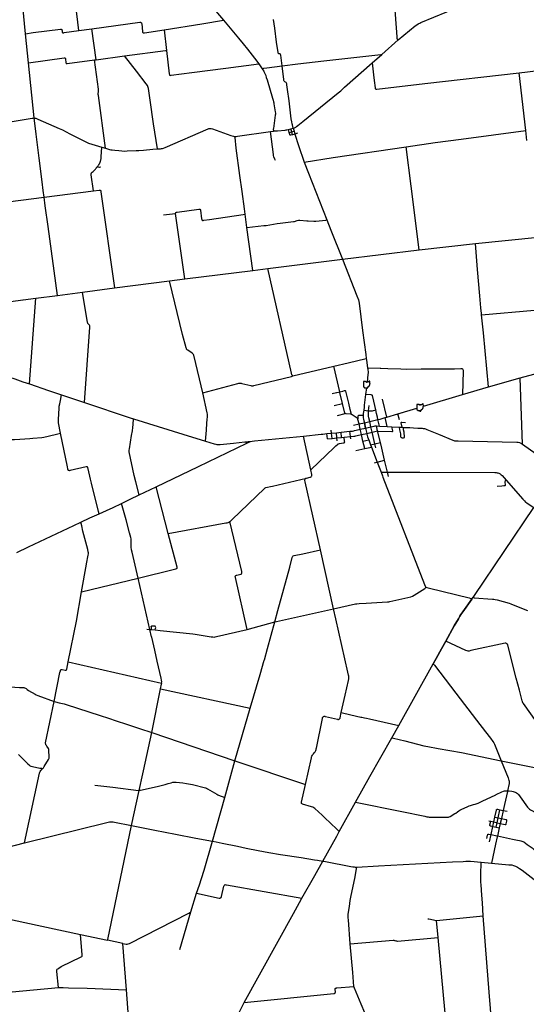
# Model space of a CAD drawing. Header units: feet. Extents: x 1677015 to 1902061, y 161166 to 378285.
# Tile 7 of 66: x 1723069 to 1757711, y 238414 to 305814. Entities that reach past the tile are written whole.
import ezdxf

# ---------------------------------------------------------------- set-up
doc = ezdxf.new("R2010")
doc.units = ezdxf.units.FT
doc.header["$MEASUREMENT"] = 0
for name, color, linetype in [('326765_Road_Centerlines_O', 7, 'Continuous'), ('CL_X_IMPROVEMENT', 203, 'Continuous'), ('CL_X_OTHER ROADS', 203, 'Continuous'), ('CL_X_STATE ROUTES', 203, 'Continuous'), ('SH_Text', 7, 'Continuous')]:
    doc.layers.add(name, color=color, linetype=linetype)

msp = doc.modelspace()

# ---------------------------------------------------------------- linework, layer by layer
at = {"layer": '326765_Road_Centerlines_O'}
for p, q in [((1723467, 304857), (1723272, 306737)), ((1727119, 305066), (1726891, 306971)), ((1723467, 304857), (1723984, 304928)), ((1723673, 302869), (1723467, 304857)), ((1727119, 305066), (1728007, 305190)), ((1728293, 303075), (1728007, 305190)), ((1732951, 305127), (1733111, 303709)), ((1747835, 303443), (1748951, 304428)), ((1728293, 303075), (1730239, 303329)), ((1747162, 302852), (1747835, 303443)), ((1724061, 299089), (1723673, 302869)), ((1728185, 303060), (1728293, 303075)), ((1739418, 302787), (1739656, 302458)), ((1757671, 298230), (1757223, 302186)), ((1740210, 298153), (1740419, 298187)), ((1740417, 296581), (1740210, 298153)), ((1741445, 298303), (1741611, 298349)), ((1741445, 298303), (1741611, 298349)), ((1741498, 298097), (1741445, 298303)), ((1741498, 298097), (1741668, 298145)), ((1741611, 298349), (1741777, 298395)), ((1741611, 298349), (1741777, 298395)), ((1741668, 298145), (1741611, 298349)), ((1741668, 298145), (1741834, 298193)), ((1741717, 297940), (1741668, 298145)), ((1741893, 297988), (1741717, 297940)), ((1741777, 298395), (1741834, 298193)), ((1741834, 298193), (1741893, 297988)), ((1742067, 298038), (1741893, 297988)), ((1757751, 297534), (1757671, 298230)), ((1728689, 297091), (1728945, 297015)), ((1724739, 293668), (1728120, 294097)), ((1720995, 293180), (1724739, 293668)), ((1732898, 292448), (1733725, 292552)), ((1734355, 288068), (1733725, 292552)), ((1738610, 291587), (1738487, 292498)), ((1739015, 288655), (1738610, 291587)), ((1750389, 290054), (1754228, 290502)), ((1754228, 290502), (1758514, 290930)), ((1745132, 289422), (1750389, 290054)), ((1740029, 288787), (1745132, 289422)), ((1734355, 288068), (1739015, 288655)), ((1739015, 288655), (1740029, 288787)), ((1729543, 287448), (1733320, 287935)), ((1733320, 287935), (1734355, 288068)), ((1725658, 286937), (1727364, 287162)), ((1727364, 287162), (1729543, 287448)), ((1723313, 286635), (1724169, 286747)), ((1723743, 280880), (1724169, 286747)), ((1724169, 286747), (1725658, 286937)), ((1725925, 280144), (1727504, 279609)), ((1743803, 277451), (1744071, 277479)), ((1744071, 277479), (1744395, 277510)), ((1747480, 275518), (1747519, 275528)), ((1731241, 273280), (1732392, 273839)), ((1754172, 266404), (1758234, 272419)), ((1727869, 271705), (1728496, 271993)), ((1728496, 271993), (1728997, 272219)), ((1722867, 269341), (1723672, 269721)), ((1753996, 266151), (1754085, 266275)), ((1748988, 257505), (1751351, 261732)), ((1732097, 257016), (1732708, 260003)), ((1732708, 260003), (1738837, 258694)), ((1737789, 255090), (1738837, 258694)), ((1748509, 256651), (1748988, 257505)), ((1731526, 254395), (1732097, 257016)), ((1732097, 257016), (1737789, 255090)), ((1737087, 252573), (1737789, 255090)), ((1737789, 255090), (1742607, 253461)), ((1731234, 253059), (1731481, 254190)), ((1731481, 254190), (1731526, 254395)), ((1730710, 250656), (1731234, 253059)), ((1756415, 252980), (1756220, 252101)), ((1756426, 253032), (1756415, 252980)), ((1736249, 249579), (1737087, 252573)), ((1744922, 250249), (1746038, 252242)), ((1756220, 252101), (1756174, 251894)), ((1755784, 251183), (1755911, 251736)), ((1755911, 251736), (1756128, 251687)), ((1756128, 251687), (1756005, 251132)), ((1756174, 251894), (1756128, 251687)), ((1756128, 251687), (1756395, 251628)), ((1755148, 250973), (1755281, 250942)), ((1755281, 250942), (1755491, 250894)), ((1755423, 250591), (1755491, 250894)), ((1755491, 250894), (1755568, 251231)), ((1755491, 250894), (1755710, 250847)), ((1755568, 251231), (1755784, 251183)), ((1755641, 250542), (1755710, 250847)), ((1755710, 250847), (1755784, 251183)), ((1755710, 250847), (1755932, 250798)), ((1755784, 251183), (1756005, 251132)), ((1755932, 250798), (1755863, 250495)), ((1756005, 251132), (1755932, 250798)), ((1729085, 242855), (1730710, 250656)), ((1744745, 249926), (1744922, 250249)), ((1755300, 250031), (1755423, 250591)), ((1755423, 250591), (1755641, 250542)), ((1755641, 250542), (1755863, 250495)), ((1755863, 250495), (1755736, 249931)), ((1720910, 248841), (1723399, 249460)), ((1743808, 248217), (1744745, 249926)), ((1755196, 249545), (1755300, 250031)), ((1755725, 249881), (1755614, 249379)), ((1755736, 249931), (1755725, 249881)), ((1756565, 249746), (1755736, 249931)), ((1756772, 249699), (1756565, 249746)), ((1755614, 249379), (1755326, 248075)), ((1743249, 247229), (1743808, 248217)), ((1743442, 248277), (1743808, 248217)), ((1754632, 248138), (1755326, 248075)), ((1742371, 245676), (1743249, 247229)), ((1734782, 244749), (1735169, 246021)), ((1734008, 242156), (1734782, 244749)), ((1751565, 244160), (1754773, 244461)), ((1751674, 242994), (1751565, 244160)), ((1727230, 243196), (1729074, 242803)), ((1729074, 242803), (1729085, 242855)), ((1730115, 242578), (1729074, 242803)), ((1752164, 237816), (1751674, 242994)), ((1730371, 239413), (1730115, 242578)), ((1720894, 239125), (1725713, 239557))]:
    msp.add_line(p, q, dxfattribs=at)
for points in [[(1735973, 307023), (1736014, 306961), (1736077, 306883), (1737016, 305771)], [(1748951, 304428), (1748928, 304446), (1748911, 304461), (1748899, 304477), (1748895, 304490), (1748892, 304502), (1748887, 304537), (1748881, 304613), (1748881, 304632), (1748756, 306161), (1748704, 307038)], [(1748951, 304428), (1750123, 305393), (1750227, 305473), (1750312, 305527), (1750364, 305558), (1750420, 305586), (1750494, 305619), (1754047, 307076)], [(1728007, 305190), (1731290, 305649), (1731329, 305646), (1731363, 305631), (1731389, 305606), (1731401, 305574), (1731412, 305522), (1731462, 305006), (1731471, 304971), (1731489, 304938), (1731519, 304919), (1731556, 304909), (1731597, 304912), (1732951, 305127)], [(1732951, 305127), (1735533, 305533), (1737016, 305771)], [(1737016, 305771), (1737578, 305095), (1738040, 304549), (1738358, 304167), (1738645, 303802), (1739123, 303176), (1739418, 302787)], [(1741009, 302657), (1740918, 303386), (1740914, 303421), (1740905, 303440), (1740894, 303451), (1740879, 303462), (1740869, 303467), (1740858, 303471), (1740842, 303473), (1740821, 303475), (1740807, 303475), (1740793, 303478), (1740782, 303483), (1740768, 303490), (1740756, 303502), (1740748, 303515), (1740742, 303533), (1740737, 303548), (1740732, 303568), (1740638, 304283), (1740506, 305234), (1740430, 305820)], [(1723984, 304928), (1723992, 304929), (1725855, 305173), (1725876, 305175), (1725897, 305174), (1725910, 305170), (1725921, 305164), (1725936, 305153), (1725948, 305137), (1725957, 305108), (1725961, 305083), (1725964, 304995), (1725971, 304967), (1725983, 304947), (1726003, 304932), (1726024, 304923), (1726049, 304921), (1726076, 304923), (1726101, 304927), (1727119, 305066)], [(1730239, 303329), (1733028, 303698), (1733111, 303709)], [(1732483, 296963), (1732228, 298684), (1731985, 300302), (1731868, 301104), (1731855, 301181), (1731832, 301250), (1731803, 301308), (1731724, 301416), (1731063, 302286), (1730239, 303329)], [(1733111, 303709), (1733292, 302098), (1733301, 302054), (1733319, 302024), (1733346, 302010), (1733379, 302004), (1733416, 302006), (1734834, 302198), (1737165, 302502), (1739418, 302787)], [(1741009, 302657), (1742084, 302784), (1743874, 303000), (1747756, 303434), (1747835, 303443)], [(1723673, 302869), (1726120, 303196), (1726152, 303196), (1726180, 303184), (1726195, 303166), (1726202, 303139), (1726229, 302871), (1726237, 302845), (1726252, 302825), (1726273, 302815), (1726293, 302813), (1726316, 302816), (1728185, 303060)], [(1728945, 297015), (1728450, 300624), (1728442, 300691), (1728438, 300740), (1728441, 300801), (1728449, 300855), (1728455, 300913), (1728459, 300975), (1728452, 301048), (1728185, 303060)], [(1739656, 302458), (1739770, 302494), (1739965, 302526), (1741009, 302657)], [(1741777, 298395), (1741716, 298607), (1741696, 298682), (1741673, 298817), (1741643, 299033), (1741590, 299444), (1741486, 300251), (1741387, 301030), (1741346, 301358), (1741336, 301427), (1741311, 301477), (1741280, 301506), (1741204, 301556), (1741171, 301582), (1741151, 301614), (1741138, 301659), (1741134, 301715), (1741009, 302657)], [(1742423, 298836), (1744849, 300809), (1745019, 300952), (1745287, 301190), (1747162, 302852)], [(1747162, 302852), (1747259, 302051), (1747310, 301660), (1747367, 301155), (1747373, 301113), (1747381, 301091), (1747402, 301071), (1747438, 301063), (1747484, 301063), (1750771, 301452), (1757223, 302186)], [(1739656, 302458), (1739706, 302374), (1739755, 302286), (1739794, 302213), (1739848, 302093), (1739890, 301985), (1739928, 301867), (1739980, 301697), (1740352, 300444), (1740394, 300298), (1740422, 300189), (1740436, 300127), (1740450, 300061), (1740547, 299498), (1740555, 299426), (1740556, 299355), (1740547, 299282), (1740414, 298361), (1740410, 298314), (1740410, 298273), (1740413, 298250), (1740419, 298187)], [(1757223, 302186), (1758536, 302329), (1759551, 302434)], [(1720089, 298458), (1720265, 298487), (1722543, 298849), (1723914, 299075), (1723976, 299084), (1724032, 299088), (1724061, 299089)], [(1724739, 293668), (1724682, 294127), (1724602, 294720), (1724398, 296338), (1724202, 297969), (1724061, 299089)], [(1724061, 299089), (1724113, 299081), (1724168, 299066), (1724301, 299006), (1725775, 298373), (1725997, 298264), (1726504, 298005), (1727443, 297512), (1727777, 297362), (1728689, 297091)], [(1741777, 298395), (1741853, 298418), (1741897, 298435), (1741945, 298459), (1741997, 298492), (1742098, 298571), (1742423, 298836)], [(1732483, 296963), (1732694, 296979), (1732765, 296987), (1732834, 297000), (1732894, 297016), (1733005, 297058), (1735946, 298346), (1735997, 298363), (1736049, 298372), (1736111, 298375), (1736166, 298368), (1736262, 298341), (1737507, 297890), (1737680, 297833), (1737734, 297822), (1737784, 297819)], [(1737784, 297819), (1737817, 297819), (1737866, 297823), (1737954, 297835), (1740210, 298153)], [(1740419, 298187), (1740499, 298197), (1740558, 298203), (1740697, 298212), (1741218, 298259), (1741334, 298278), (1741445, 298303)], [(1740419, 298187), (1740499, 298197), (1740558, 298203), (1740690, 298212)], [(1740690, 298212), (1740697, 298212), (1741218, 298259), (1741286, 298270)], [(1741286, 298270), (1741334, 298278), (1741445, 298303)], [(1741717, 297940), (1741619, 297913), (1741592, 297910), (1741575, 297912), (1741563, 297916), (1741552, 297925), (1741541, 297939), (1741534, 297955), (1741498, 298097)], [(1741893, 297988), (1742144, 297196), (1742518, 296062)], [(1749496, 297111), (1751489, 297397), (1753254, 297635), (1757671, 298230)], [(1738487, 292498), (1738439, 292865), (1738273, 294051), (1738119, 295158), (1737880, 297018), (1737793, 297743), (1737784, 297819)], [(1728383, 295757), (1728414, 295796), (1728433, 295820), (1728452, 295845), (1728469, 295869), (1728487, 295895), (1728503, 295919), (1728516, 295941), (1728530, 295966), (1728544, 295993), (1728557, 296022), (1728569, 296049), (1728582, 296083), (1728594, 296114), (1728605, 296150), (1728617, 296196), (1728627, 296247), (1728634, 296290), (1728641, 296351), (1728646, 296416), (1728689, 297091)], [(1728945, 297015), (1729213, 296935), (1729293, 296915), (1729397, 296895), (1729583, 296875), (1729841, 296850), (1730058, 296832), (1730216, 296824), (1730421, 296831), (1731025, 296855), (1731218, 296865), (1731531, 296892), (1732176, 296940), (1732483, 296963)], [(1740553, 296182), (1740514, 296273), (1740457, 296436), (1740425, 296521), (1740417, 296581)], [(1742518, 296062), (1744514, 296381), (1749496, 297111)], [(1750389, 290054), (1749840, 294426), (1749496, 297111)], [(1742518, 296062), (1742808, 295316), (1744074, 292108)], [(1728120, 294097), (1727966, 295197), (1727963, 295243), (1727966, 295277), (1727974, 295302), (1727984, 295322), (1728002, 295344), (1728026, 295369), (1728091, 295424), (1728099, 295431), (1728131, 295463), (1728158, 295490), (1728200, 295535), (1728244, 295588), (1728283, 295638), (1728311, 295675), (1728329, 295694), (1728345, 295711), (1728383, 295757)], [(1728383, 295757), (1728393, 295749), (1728403, 295743), (1728416, 295739), (1728430, 295737), (1728533, 295727), (1728548, 295726), (1728563, 295728), (1728575, 295732), (1728585, 295739), (1728595, 295752)], [(1728120, 294097), (1728505, 294146), (1728539, 294148), (1728566, 294144), (1728583, 294135), (1728600, 294119), (1728612, 294093), (1728619, 294060), (1728625, 294021), (1729543, 287448)], [(1725658, 286937), (1725009, 291647), (1724817, 293071), (1724739, 293668)], [(1733725, 292552), (1733728, 292575), (1733738, 292600), (1733756, 292622), (1733794, 292635), (1733842, 292643), (1735308, 292849), (1735350, 292852), (1735375, 292849), (1735390, 292843), (1735403, 292834), (1735411, 292825), (1735420, 292813), (1735427, 292798), (1735432, 292782), (1735435, 292769), (1735511, 292184), (1735514, 292167), (1735518, 292140), (1735523, 292122), (1735532, 292108), (1735545, 292093), (1735560, 292083), (1735575, 292079), (1735589, 292076), (1735620, 292078), (1735654, 292084), (1735671, 292087), (1736045, 292145), (1738360, 292485), (1738487, 292498)], [(1738610, 291587), (1739770, 291716), (1739914, 291734), (1740418, 291821), (1740678, 291863), (1740886, 291889), (1741793, 291990), (1741866, 292002), (1742052, 292068), (1742128, 292083), (1742229, 292084), (1742704, 292056), (1742803, 292047), (1743190, 292029), (1743309, 292033), (1744008, 292099), (1744074, 292108)], [(1744074, 292108), (1744346, 291414), (1745132, 289422)], [(1735587, 280281), (1734997, 282748), (1734985, 282800), (1734972, 282840), (1734950, 282889), (1734917, 282935), (1734865, 282981), (1734572, 283186), (1734525, 283224), (1734486, 283272), (1734465, 283309), (1734443, 283359), (1734207, 284258), (1733320, 287935)], [(1727504, 279609), (1727875, 284776), (1727867, 284853), (1727846, 284897), (1727810, 284934), (1727749, 284986), (1727731, 285015), (1727722, 285050), (1727712, 285092), (1727364, 287162)], [(1720472, 286261), (1723275, 286630), (1723313, 286635)], [(1722363, 281347), (1722734, 281220), (1723280, 281033), (1723743, 280880)], [(1723743, 280880), (1725041, 280442), (1725925, 280144)], [(1725869, 277508), (1725725, 278226), (1725711, 278296), (1725719, 278443), (1725764, 279212), (1725777, 279350), (1725808, 279512), (1725850, 279740), (1725925, 280144)], [(1735777, 276974), (1735838, 277711), (1735872, 278187), (1735892, 278439), (1735907, 278620), (1735912, 278733), (1735907, 278819), (1735892, 278911), (1735587, 280281)], [(1727504, 279609), (1730620, 278558), (1730856, 278482)], [(1731241, 273280), (1731007, 274168), (1730896, 274621), (1730561, 276244), (1730556, 276290), (1730558, 276346), (1730568, 276430), (1730724, 277342), (1730780, 277671), (1730815, 277897), (1730834, 278107), (1730856, 278482)], [(1730856, 278482), (1734232, 277450), (1735777, 276974)], [(1722100, 277083), (1722279, 277079), (1722705, 277088), (1723076, 277105), (1723766, 277156), (1723968, 277173), (1724579, 277224), (1724718, 277240), (1725014, 277309), (1725667, 277462), (1725869, 277508)], [(1728496, 271993), (1728454, 272138), (1727969, 274085), (1727905, 274356), (1727744, 275058), (1727735, 275106), (1727721, 275158), (1727705, 275188), (1727694, 275200), (1727679, 275207), (1727647, 275213), (1727608, 275208), (1726509, 274949), (1726463, 274941), (1726440, 274944), (1726410, 274956), (1726392, 274969), (1726378, 274996), (1726368, 275024), (1726361, 275063), (1726333, 275210), (1725869, 277508)], [(1738859, 276947), (1738962, 276962), (1739127, 276978), (1742469, 277314)], [(1742469, 277314), (1743679, 277438), (1743803, 277451)], [(1732392, 273839), (1735291, 275234), (1738598, 276832)], [(1735777, 276974), (1736368, 276791), (1736484, 276755), (1736556, 276740), (1736626, 276732), (1736786, 276745), (1737679, 276832), (1738460, 276910)], [(1738460, 276910), (1738689, 276933), (1738859, 276947)], [(1738460, 276910), (1738501, 276910), (1738526, 276902), (1738547, 276891), (1738566, 276878), (1738580, 276864), (1738593, 276843), (1738598, 276832)], [(1738598, 276832), (1738746, 276904), (1738806, 276930), (1738859, 276947)], [(1730040, 272702), (1730632, 272991), (1731241, 273280)], [(1728997, 272219), (1729463, 272430), (1730040, 272702)], [(1750859, 266972), (1750914, 266944), (1751100, 266898), (1753809, 266230), (1753910, 266196), (1753996, 266151)], [(1754085, 266275), (1754119, 266325), (1754172, 266404)], [(1754085, 266275), (1754109, 266263), (1754129, 266253), (1754154, 266244), (1755411, 266146), (1755498, 266136), (1755575, 266124), (1755713, 266091), (1756531, 265869), (1756665, 265824), (1756816, 265766), (1757794, 265374)], [(1753996, 266151), (1753369, 265280), (1753242, 265096), (1753169, 264980), (1753066, 264810), (1752790, 264325), (1752205, 263272)], [(1752205, 263272), (1752790, 264325), (1753066, 264810), (1753169, 264980), (1753242, 265096), (1753369, 265280), (1753996, 266151)], [(1751351, 261732), (1751554, 262094), (1751923, 262756), (1752205, 263272)], [(1752205, 263272), (1751923, 262756), (1751554, 262094), (1751351, 261732)], [(1753766, 262590), (1753760, 262590), (1753728, 262590), (1753668, 262600), (1753576, 262641), (1752205, 263272)], [(1757476, 259066), (1757459, 259097), (1757441, 259142), (1757423, 259192), (1757239, 259926), (1757024, 260747), (1756440, 263003), (1756422, 263059), (1756389, 263096), (1756354, 263122), (1756312, 263132), (1756256, 263128), (1753929, 262623), (1753814, 262597), (1753766, 262590)], [(1751351, 261732), (1751423, 261638), (1752900, 259714), (1754315, 257864)], [(1725424, 259136), (1725824, 261127), (1725847, 261246), (1725854, 261271)], [(1720516, 260276), (1723063, 260106), (1723347, 260094), (1723403, 260077), (1723462, 260046), (1723503, 260021), (1723588, 259955), (1723679, 259897), (1724115, 259642), (1724200, 259600), (1724302, 259556), (1725424, 259136)], [(1732708, 260003), (1732773, 260321), (1732777, 260373), (1732774, 260406)], [(1745058, 258381), (1745319, 259568), (1745550, 260587), (1745571, 260694), (1745579, 260769), (1745580, 260823)], [(1724642, 254559), (1724686, 254606), (1724712, 254642), (1724748, 254697), (1725042, 255173), (1725061, 255218), (1725075, 255270), (1725081, 255317), (1725062, 255838), (1725053, 255888), (1725035, 255933), (1724933, 256079), (1724893, 256136), (1724864, 256187), (1724847, 256230), (1724844, 256271), (1724844, 256307), (1725424, 259136)], [(1725424, 259136), (1725525, 259109), (1725758, 259055), (1726101, 258973), (1726167, 258955), (1726236, 258935), (1728565, 258184), (1729134, 257994), (1729655, 257823), (1730373, 257588), (1731271, 257290), (1732097, 257016)], [(1759628, 256018), (1758794, 257195), (1757513, 259007), (1757481, 259055), (1757476, 259066)], [(1742607, 253461), (1743013, 255275), (1743034, 255352), (1743056, 255411), (1743085, 255461), (1743116, 255507), (1743166, 255566), (1743233, 255652), (1743267, 255695), (1743291, 255734), (1743315, 255791), (1743336, 255854), (1743352, 255925), (1743356, 255954), (1743771, 257988), (1743784, 258040), (1743798, 258065), (1743819, 258091), (1743844, 258110), (1743868, 258122), (1743898, 258130), (1743931, 258129), (1743955, 258125), (1743982, 258118), (1744790, 257923), (1744826, 257917), (1744854, 257915), (1744876, 257918), (1744900, 257926), (1744923, 257941), (1744942, 257960), (1744959, 257980), (1744973, 258005), (1744979, 258022), (1745058, 258381)], [(1745058, 258381), (1745710, 258232), (1746406, 258075), (1746467, 258062), (1746656, 258030), (1746794, 258008), (1746995, 257966), (1748988, 257505)], [(1754315, 257864), (1754931, 257058), (1755254, 256636), (1755432, 256402), (1755488, 256321), (1755538, 256221), (1755995, 255074)], [(1746038, 252242), (1747023, 253998), (1748509, 256651)], [(1748509, 256651), (1748630, 256625), (1749411, 256440), (1750704, 256115), (1750983, 256051), (1751675, 255927), (1752484, 255788), (1753273, 255652), (1755995, 255074)], [(1722993, 255518), (1723635, 254875), (1723711, 254800), (1723748, 254763), (1723788, 254736), (1723834, 254718), (1723945, 254690), (1724441, 254581), (1724502, 254572), (1724553, 254571), (1724598, 254567), (1724624, 254564), (1724642, 254559)], [(1755995, 255074), (1756465, 253906), (1756527, 253743), (1756540, 253702), (1756548, 253646), (1756549, 253604), (1756537, 253520), (1756426, 253032)], [(1755995, 255074), (1758498, 254572), (1759154, 254452), (1759224, 254441), (1759287, 254436), (1759359, 254446), (1759617, 254512)], [(1723399, 249460), (1724420, 254242), (1724437, 254300), (1724466, 254361), (1724504, 254413), (1724556, 254467), (1724610, 254525), (1724642, 254559)], [(1731234, 253059), (1731267, 253069), (1731338, 253083), (1732472, 253329), (1732651, 253370), (1732736, 253390), (1733021, 253469), (1733221, 253524), (1733419, 253579), (1733551, 253614), (1733591, 253623), (1733640, 253630), (1733690, 253629), (1733758, 253621), (1734228, 253565), (1734477, 253533), (1734874, 253453), (1735778, 253226), (1735831, 253205), (1735910, 253161), (1736546, 252793), (1736620, 252754), (1736674, 252733), (1737087, 252573)], [(1742377, 252132), (1742370, 252136), (1742352, 252154), (1742341, 252171), (1742333, 252195), (1742330, 252226), (1742337, 252258), (1742607, 253461)], [(1728214, 253419), (1729433, 253270), (1731199, 253060), (1731234, 253059)], [(1746038, 252242), (1749211, 251601), (1750765, 251282), (1750902, 251255), (1750992, 251238), (1751069, 251225), (1751145, 251223), (1751421, 251227), (1751697, 251230), (1752269, 251228), (1752321, 251227), (1752386, 251230), (1752441, 251242), (1752507, 251274), (1752831, 251466), (1752885, 251499), (1753016, 251594), (1753104, 251660), (1753177, 251709), (1753265, 251755), (1753704, 251951), (1753800, 251992), (1753891, 252023), (1754102, 252084), (1754218, 252114), (1754361, 252156), (1754429, 252180), (1754520, 252220), (1754698, 252309), (1755627, 252759), (1755641, 252765)], [(1755641, 252765), (1756045, 252952), (1756158, 253000), (1756222, 253021), (1756288, 253033), (1756371, 253038), (1756426, 253032)], [(1756426, 253032), (1756531, 253022), (1756729, 252998), (1756816, 252981), (1756887, 252961), (1756958, 252934), (1757034, 252893), (1757102, 252841), (1757174, 252772), (1757233, 252703)], [(1744922, 250249), (1744781, 250377), (1744299, 250828), (1743953, 251145), (1743868, 251237), (1743744, 251372), (1743249, 251817), (1743179, 251869), (1743108, 251905), (1743027, 251933), (1742404, 252119), (1742377, 252132)], [(1757233, 252703), (1757239, 252695), (1757297, 252613), (1757798, 251918), (1757858, 251850), (1757929, 251773), (1757997, 251723), (1758085, 251671), (1758699, 251336), (1759452, 250965), (1759530, 250931)], [(1755568, 251231), (1755670, 251704), (1755678, 251727), (1755684, 251743), (1755694, 251755)], [(1755694, 251755), (1755711, 251764), (1755730, 251768), (1755753, 251769), (1755911, 251736)], [(1723399, 249460), (1729026, 250863), (1729123, 250886), (1729217, 250904), (1729299, 250910), (1729391, 250903), (1729462, 250895), (1729558, 250881), (1730710, 250656)], [(1755228, 250648), (1755222, 250662), (1755220, 250677), (1755219, 250694), (1755281, 250942)], [(1755932, 250798), (1756272, 250721), (1756296, 250720), (1756320, 250727)], [(1756005, 251132), (1756303, 251068), (1756337, 251056), (1756364, 251039)], [(1756320, 250727), (1756334, 250742), (1756343, 250768), (1756382, 250961), (1756388, 250996), (1756379, 251020), (1756364, 251039)], [(1730710, 250656), (1732312, 250341), (1733731, 250057), (1735117, 249795), (1736249, 249579)], [(1755018, 249768), (1755064, 249991), (1755075, 250033), (1755085, 250050), (1755096, 250059)], [(1755096, 250059), (1755117, 250066), (1755145, 250063), (1755300, 250031)], [(1755228, 250648), (1755239, 250637), (1755259, 250627), (1755423, 250591)], [(1735169, 246021), (1735366, 246597), (1735505, 247021), (1735684, 247599), (1736249, 249579)], [(1736249, 249579), (1736495, 249534), (1736909, 249454), (1737967, 249234), (1738561, 249107), (1739377, 248945), (1740096, 248807), (1740910, 248674), (1742305, 248455), (1743224, 248312), (1743442, 248277)], [(1755300, 250031), (1755691, 249945), (1755736, 249931)], [(1758518, 247829), (1758527, 248269), (1758533, 248454), (1758531, 248516), (1758521, 248565), (1758502, 248614), (1758450, 248699), (1758381, 248812), (1758331, 248892), (1758291, 248947), (1758240, 248997), (1758177, 249046), (1757782, 249336), (1757666, 249422), (1757603, 249467), (1757547, 249503), (1757502, 249525), (1757437, 249548), (1757350, 249572), (1757000, 249648), (1756772, 249699)], [(1743808, 248217), (1743861, 248214), (1743990, 248191), (1745713, 247852), (1745847, 247827), (1745929, 247816), (1745999, 247812), (1746126, 247811)], [(1746126, 247811), (1747608, 247890), (1752660, 248156), (1753402, 248201), (1753572, 248208), (1753749, 248212), (1753888, 248205), (1754632, 248138)], [(1754773, 244461), (1754707, 245360), (1754667, 245889), (1754617, 246581), (1754603, 246765), (1754598, 246946), (1754608, 247276), (1754632, 248138)], [(1755326, 248075), (1756528, 247969), (1756718, 247952), (1756832, 247927), (1756980, 247874), (1757109, 247808), (1757249, 247721), (1757420, 247597), (1758454, 246801)], [(1745678, 242547), (1745543, 244198), (1745532, 244331), (1745528, 244407), (1745525, 244473), (1745536, 244589), (1745614, 245117), (1745678, 245512), (1745743, 245856), (1745976, 247022), (1746106, 247679), (1746126, 247811)], [(1735169, 246021), (1736713, 245687), (1736762, 245683), (1736795, 245692), (1736829, 245709), (1736852, 245735), (1736875, 245788), (1737029, 246508), (1737044, 246547), (1737072, 246580), (1737093, 246595), (1737122, 246604), (1737165, 246601), (1737208, 246593), (1742371, 245676)], [(1738407, 238534), (1741786, 244628), (1742343, 245632), (1742371, 245676)], [(1730115, 242578), (1730350, 242533), (1730425, 242530), (1730490, 242543), (1730581, 242583), (1734642, 244662), (1734782, 244749)], [(1719662, 244606), (1720441, 244498), (1720579, 244482), (1720701, 244475), (1720814, 244473), (1720972, 244477), (1721045, 244477), (1721107, 244474), (1721194, 244461), (1721394, 244422), (1722568, 244188), (1724572, 243759), (1727230, 243196)], [(1750983, 244262), (1751016, 244269), (1751050, 244268), (1751565, 244160)], [(1755352, 237014), (1755169, 239238), (1754773, 244461)], [(1725713, 239557), (1725616, 240658), (1725610, 240733), (1725617, 240783), (1725637, 240818), (1725669, 240851), (1725735, 240894), (1725909, 240995), (1727277, 241658), (1727323, 241687), (1727341, 241713), (1727348, 241751), (1727346, 241812), (1727230, 243196)], [(1745678, 242547), (1748602, 242796), (1748660, 242798), (1748695, 242793), (1748727, 242783), (1748783, 242762), (1748808, 242754), (1748838, 242748), (1748876, 242744), (1748915, 242745), (1751674, 242994)], [(1745924, 239644), (1745839, 240580), (1745678, 242547)], [(1725713, 239557), (1726048, 239559), (1726405, 239551), (1727681, 239514), (1730371, 239413)], [(1730756, 234082), (1730702, 234970), (1730677, 235389), (1730371, 239413)], [(1738407, 238534), (1744553, 239152), (1744592, 239158), (1744615, 239168), (1744630, 239179), (1744643, 239195), (1744651, 239211), (1744654, 239232), (1744656, 239256), (1744634, 239444), (1744635, 239467), (1744639, 239485), (1744647, 239500), (1744660, 239512), (1744678, 239522), (1744700, 239529), (1744729, 239533), (1744760, 239536), (1745924, 239644)], [(1747073, 237436), (1746888, 237548), (1746814, 237606), (1746749, 237674), (1746699, 237743), (1746659, 237819), (1746417, 238413), (1745962, 239528), (1745924, 239644)], [(1737291, 236169), (1737559, 236812), (1737729, 237179), (1738407, 238534)]]:
    msp.add_lwpolyline(points, dxfattribs=at)
at = {"layer": 'CL_X_IMPROVEMENT'}
msp.add_lwpolyline([(1748890, 278822), (1749451, 278990)], dxfattribs=at)
at = {"layer": 'CL_X_OTHER ROADS'}
for p, q in [((1745525, 282332), (1746763, 282628)), ((1741736, 281424), (1744545, 282099)), ((1744545, 282099), (1745525, 282332)), ((1744955, 280339), (1744545, 282099)), ((1746853, 281978), (1747707, 281951)), ((1757454, 276763), (1757299, 281303)), ((1744967, 280289), (1744955, 280339)), ((1745143, 279542), (1744967, 280289)), ((1748167, 278604), (1747869, 279843)), ((1744565, 279405), (1745143, 279542)), ((1746590, 279093), (1746916, 279047)), ((1746916, 279047), (1746965, 279406)), ((1744797, 278729), (1745321, 278852)), ((1747671, 277994), (1747567, 278435)), ((1748207, 277967), (1748058, 278572)), ((1749034, 278418), (1748927, 278833)), ((1744395, 277510), (1744376, 277707)), ((1745905, 278054), (1746272, 278139)), ((1746272, 278139), (1746639, 278223)), ((1746361, 277774), (1746272, 278139)), ((1746439, 277412), (1746361, 277774)), ((1746720, 277856), (1747088, 277941)), ((1747088, 277941), (1747003, 278304)), ((1747169, 277577), (1747088, 277941)), ((1747542, 277662), (1747462, 278006)), ((1747462, 278006), (1747671, 277994)), ((1747671, 277994), (1748207, 277967)), ((1748207, 277967), (1748506, 277951)), ((1748506, 277951), (1749013, 277923)), ((1749013, 277923), (1749231, 277913)), ((1749231, 277913), (1749309, 277908)), ((1742988, 274996), (1742469, 277314)), ((1744106, 277113), (1744071, 277479)), ((1744106, 277113), (1744432, 277148)), ((1744432, 277148), (1744395, 277510)), ((1744432, 277148), (1744754, 277182)), ((1744754, 277182), (1744723, 277544)), ((1744754, 277182), (1745076, 277216)), ((1744770, 276986), (1744754, 277182)), ((1745076, 277216), (1745049, 277576)), ((1745076, 277216), (1745247, 277234)), ((1745247, 277234), (1745689, 277277)), ((1745689, 277277), (1745655, 277640)), ((1745706, 277120), (1745689, 277277)), ((1746439, 277412), (1746803, 277493)), ((1746542, 276969), (1746934, 277058)), ((1746803, 277493), (1747169, 277577)), ((1747169, 277577), (1747542, 277662)), ((1747351, 276789), (1747169, 277577)), ((1747731, 276877), (1747542, 277662)), ((1742988, 274996), (1744581, 276539)), ((1746050, 276314), (1746663, 276451)), ((1746663, 276451), (1746542, 276969)), ((1746663, 276451), (1747124, 276551)), ((1747062, 276717), (1747351, 276789)), ((1747351, 276789), (1747731, 276877)), ((1747416, 276501), (1747351, 276789)), ((1747324, 275480), (1747480, 275518)), ((1747519, 275528), (1748020, 275656)), ((1748214, 274844), (1748020, 275656)), ((1747783, 274840), (1748214, 274844)), ((1748214, 274844), (1748372, 274844)), ((1748280, 274542), (1748214, 274844)), ((1750277, 274835), (1750436, 274834)), ((1733230, 270649), (1732392, 273839)), ((1727242, 271418), (1727869, 271705)), ((1744538, 265492), (1743627, 269528)), ((1727302, 266641), (1727640, 268545)), ((1727302, 266641), (1731164, 267593)), ((1731977, 264075), (1731164, 267593)), ((1738624, 264071), (1740516, 264598)), ((1731751, 264097), (1731977, 264075)), ((1731977, 264075), (1732076, 264063)), ((1732076, 264063), (1732342, 264037)), ((1726378, 261848), (1732774, 260406))]:
    msp.add_line(p, q, dxfattribs=at)
for points in [[(1754658, 285600), (1754646, 285695), (1754607, 286100), (1754533, 286919), (1754379, 288720), (1754228, 290502)], [(1741736, 281424), (1741687, 281508), (1741657, 281612), (1740029, 288787)], [(1754658, 285600), (1758280, 285927), (1759908, 286117)], [(1755122, 280690), (1754774, 284369), (1754658, 285600)], [(1747707, 281951), (1747755, 281949), (1748242, 281934)], [(1748242, 281934), (1749126, 281905), (1749532, 281901), (1750519, 281913), (1752807, 281922), (1753229, 281931), (1753297, 281929), (1753345, 281911), (1753382, 281877), (1753393, 281832), (1753391, 281760), (1753350, 280159)], [(1735587, 280281), (1737981, 280906), (1738049, 280922), (1738106, 280929), (1738158, 280928), (1738202, 280922), (1738248, 280912), (1738868, 280764), (1738925, 280754), (1738978, 280752), (1739029, 280756), (1739090, 280770), (1741656, 281393), (1741736, 281424)], [(1744955, 280339), (1745173, 280394), (1745272, 280420), (1745305, 280429), (1745332, 280431)], [(1745750, 278790), (1745669, 279128), (1745572, 279556), (1745377, 280375), (1745357, 280416), (1745332, 280431)], [(1744441, 280222), (1744734, 280287), (1744750, 280291)], [(1744750, 280291), (1744864, 280318), (1744955, 280339)], [(1747414, 279107), (1747207, 280009), (1747201, 280041), (1747194, 280071), (1747185, 280091), (1747174, 280105), (1747147, 280121), (1747111, 280128), (1746725, 280165)], [(1745321, 278852), (1745308, 278866), (1745297, 278888), (1745143, 279542)], [(1746916, 279047), (1747026, 279035), (1747085, 279033), (1747136, 279036), (1747185, 279046), (1747414, 279107)], [(1747003, 278304), (1746941, 278568), (1746926, 278665), (1746925, 278790), (1746920, 278914), (1746916, 279047)], [(1747567, 278435), (1747528, 278603), (1747469, 278861), (1747414, 279107)], [(1745750, 278790), (1745708, 278801), (1745393, 278840), (1745350, 278848), (1745321, 278852)], [(1746188, 278493), (1746155, 278535), (1745810, 278759), (1745775, 278782), (1745750, 278790)], [(1746188, 278493), (1746203, 278522), (1746208, 278567), (1746215, 278664), (1746222, 278699), (1746237, 278726), (1746256, 278740), (1746292, 278749), (1746331, 278751), (1746555, 278747)], [(1746272, 278139), (1746202, 278438), (1746195, 278465), (1746188, 278493)], [(1747088, 277941), (1747310, 277993), (1747365, 278003), (1747417, 278007), (1747462, 278006)], [(1748567, 277633), (1748575, 277649), (1748575, 277672), (1748506, 277951)], [(1749013, 277923), (1749046, 277742), (1749091, 277558), (1749108, 277470), (1749114, 277292), (1749124, 277248), (1749143, 277217), (1749173, 277203), (1749225, 277199), (1749324, 277200), (1749354, 277203), (1749377, 277221), (1749385, 277253), (1749381, 277308), (1749367, 277500), (1749362, 277567), (1749356, 277604), (1749348, 277635), (1749329, 277683), (1749322, 277717), (1749317, 277760), (1749309, 277908)], [(1749231, 277913), (1749160, 278222), (1749161, 278242), (1749166, 278253), (1749180, 278260), (1749200, 278261), (1749447, 278250)], [(1749309, 277908), (1749750, 277888), (1749992, 277875)], [(1749992, 277875), (1750293, 277860), (1750362, 277857)], [(1750362, 277857), (1750600, 277845), (1750666, 277840), (1750745, 277825), (1750826, 277799), (1750910, 277768), (1751703, 277437), (1752688, 277031), (1752758, 277008), (1752812, 276996), (1752867, 276987), (1752945, 276983), (1753054, 276980), (1757056, 276893), (1757153, 276884), (1757240, 276864), (1757302, 276843), (1757375, 276809), (1757454, 276763)], [(1744581, 276539), (1744695, 276649), (1744768, 276716), (1744817, 276752), (1744857, 276775), (1744896, 276789), (1744937, 276799), (1745209, 276850), (1745251, 276860), (1745274, 276872), (1745289, 276895), (1745291, 276917), (1745290, 276946), (1745247, 277234)], [(1745689, 277277), (1745921, 277300), (1745993, 277312), (1746058, 277324), (1746141, 277343), (1746439, 277412)], [(1746542, 276969), (1746463, 277315), (1746439, 277412)], [(1747542, 277662), (1747565, 277645), (1748518, 277623), (1748546, 277625), (1748567, 277633)], [(1748020, 275656), (1747824, 276485), (1747731, 276877)], [(1757454, 276763), (1758001, 276381), (1759534, 275306), (1759905, 275055)], [(1742678, 274435), (1742923, 274489), (1742960, 274504), (1742997, 274528), (1743027, 274562), (1743042, 274595), (1743049, 274631), (1743047, 274677), (1742988, 274996)], [(1737443, 271461), (1737489, 271498), (1737589, 271590), (1739799, 273725), (1739844, 273761), (1739899, 273785), (1740014, 273813), (1740215, 273856), (1740359, 273889), (1742678, 274435)], [(1743627, 269528), (1742579, 274188), (1742563, 274270), (1742566, 274316), (1742579, 274357), (1742610, 274396), (1742638, 274419), (1742678, 274435)], [(1748372, 274844), (1748418, 274843), (1750277, 274835)], [(1750436, 274834), (1755564, 274810), (1755649, 274807), (1755708, 274801), (1755762, 274790), (1755823, 274772), (1755882, 274747), (1755926, 274722), (1755967, 274692), (1756003, 274664), (1756054, 274613), (1756328, 274299)], [(1755717, 273883), (1756039, 273910), (1756180, 273920), (1756243, 273923), (1756269, 273927), (1756290, 273942), (1756293, 273968), (1756287, 274012), (1756275, 274101), (1756272, 274136), (1756269, 274183), (1756269, 274211), (1756282, 274244), (1756300, 274267), (1756328, 274299)], [(1756328, 274299), (1757473, 272989), (1757584, 272870), (1757664, 272798), (1757746, 272736), (1757830, 272677), (1758234, 272419)], [(1731164, 267593), (1730760, 269363), (1730724, 269534), (1730702, 269702), (1730697, 269833), (1730692, 270120), (1730689, 270189), (1730680, 270277), (1730665, 270362), (1730625, 270527), (1730583, 270680), (1730342, 271583), (1730040, 272702)], [(1723672, 269721), (1726772, 271199), (1727242, 271418)], [(1727640, 268545), (1727645, 268571), (1727754, 269167), (1727764, 269249), (1727765, 269323), (1727760, 269383), (1727718, 269556), (1727397, 270813), (1727307, 271178), (1727242, 271418)], [(1733230, 270649), (1737167, 271362), (1737261, 271383), (1737317, 271401), (1737372, 271424), (1737443, 271461)], [(1738624, 264071), (1737815, 267633), (1737811, 267666), (1737812, 267699), (1737820, 267724), (1737832, 267743), (1737845, 267757), (1737858, 267768), (1737885, 267780), (1737904, 267788), (1737923, 267794), (1738187, 267855), (1738213, 267869), (1738232, 267885), (1738243, 267903), (1738255, 267925), (1738262, 267949), (1738266, 267971), (1738269, 267998), (1738262, 268035), (1737443, 271461)], [(1731164, 267593), (1733652, 268204), (1733755, 268226), (1733797, 268239), (1733822, 268256), (1733837, 268276), (1733842, 268293), (1733843, 268310), (1733838, 268342), (1733230, 270649)], [(1740516, 264598), (1740726, 265367), (1741532, 268328), (1741710, 269001), (1741725, 269055), (1741745, 269087), (1741779, 269112), (1741837, 269127), (1742439, 269259), (1743627, 269528)], [(1744538, 265492), (1746022, 265821), (1746123, 265837), (1746273, 265848), (1746768, 265877), (1748226, 265968), (1748307, 265975), (1748379, 265988), (1749810, 266313), (1749940, 266358), (1750040, 266419), (1750762, 266883), (1750826, 266934), (1750859, 266972)], [(1726378, 261848), (1726942, 264652), (1727302, 266641)], [(1740516, 264598), (1740618, 264625), (1744538, 265492)], [(1745580, 260823), (1745573, 260884), (1745563, 260936), (1745515, 261144), (1744692, 264806), (1744538, 265492)], [(1732076, 264063), (1732079, 264107), (1732082, 264132), (1732087, 264153), (1732087, 264169), (1732080, 264208), (1732072, 264229), (1732069, 264248), (1732068, 264270), (1732069, 264284)], [(1732342, 264037), (1732357, 264141), (1732367, 264208), (1732366, 264246), (1732363, 264260), (1732356, 264271), (1732351, 264278), (1732340, 264286), (1732328, 264291), (1732313, 264295), (1732291, 264296), (1732256, 264299), (1732238, 264299), (1732213, 264303), (1732178, 264306), (1732161, 264306), (1732138, 264308), (1732117, 264308), (1732103, 264307), (1732093, 264307), (1732087, 264305), (1732081, 264301), (1732074, 264295), (1732071, 264291), (1732069, 264284)], [(1739798, 261998), (1740025, 262775), (1740516, 264598)], [(1732097, 263552), (1732091, 263578), (1731977, 264075)], [(1732774, 260406), (1732778, 260485), (1732768, 260592), (1732745, 260729), (1732476, 261902), (1732303, 262656), (1732097, 263552)], [(1732342, 264037), (1732677, 264002), (1734915, 263776), (1735067, 263756), (1736156, 263576), (1736273, 263558), (1736365, 263556), (1736444, 263569), (1736536, 263590), (1738624, 264071)], [(1725854, 261271), (1725859, 261290), (1725878, 261317), (1725901, 261334), (1725927, 261340), (1725972, 261336), (1726173, 261290), (1726216, 261288), (1726247, 261298), (1726269, 261319), (1726286, 261345), (1726378, 261848)], [(1738837, 258694), (1739509, 260996), (1739789, 261967), (1739798, 261998)]]:
    msp.add_lwpolyline(points, dxfattribs=at)
at = {"layer": 'CL_X_STATE ROUTES'}
for p, q in [((1746729, 282890), (1746763, 282628)), ((1746763, 282628), (1746778, 282519)), ((1746778, 282519), (1746853, 281978)), ((1746853, 281978), (1746866, 281875)), ((1757299, 281303), (1760092, 282037)), ((1755122, 280690), (1757299, 281303)), ((1753350, 280159), (1755122, 280690)), ((1750673, 279356), (1753350, 280159)), ((1746616, 279297), (1746590, 279093)), ((1748927, 278833), (1750218, 279220)), ((1747003, 278304), (1747567, 278435)), ((1748058, 278572), (1748167, 278604)), ((1748167, 278604), (1748927, 278833)), ((1746361, 277774), (1746720, 277856)), ((1746609, 278352), (1746639, 278223)), ((1746639, 278223), (1747003, 278304)), ((1746720, 277856), (1746639, 278223)), ((1746639, 278223), (1746720, 277856)), ((1746720, 277856), (1746803, 277493)), ((1744395, 277510), (1744723, 277544)), ((1744723, 277544), (1745049, 277576)), ((1745049, 277576), (1745655, 277640)), ((1746803, 277493), (1746815, 277444)), ((1746934, 277058), (1747062, 276717)), ((1747062, 276717), (1747124, 276551)), ((1747124, 276551), (1747519, 275528)), ((1747519, 275528), (1747783, 274840)), ((1747783, 274840), (1747877, 274594))]:
    msp.add_line(p, q, dxfattribs=at)
for points in [[(1745132, 289422), (1746116, 286918), (1746230, 286628), (1746253, 286525), (1746271, 286409), (1746518, 284534), (1746729, 282890)], [(1746866, 281875), (1746889, 281696), (1746891, 281632), (1746880, 281519), (1746820, 280993)], [(1746778, 280625), (1746725, 280165)], [(1746725, 280165), (1746634, 279436), (1746616, 279297)], [(1746590, 279093), (1746561, 278860), (1746555, 278747)], [(1746555, 278747), (1746561, 278638), (1746567, 278564), (1746581, 278474), (1746607, 278357), (1746609, 278352)], [(1747567, 278435), (1747723, 278471), (1747788, 278489), (1748058, 278572)], [(1745655, 277640), (1745822, 277656), (1745917, 277673), (1745973, 277685), (1746086, 277710), (1746361, 277774)], [(1746815, 277444), (1746857, 277261), (1746895, 277155), (1746934, 277058)], [(1747877, 274594), (1747911, 274506), (1750744, 267144), (1750794, 267038), (1750825, 266999), (1750859, 266972)]]:
    msp.add_lwpolyline(points, dxfattribs=at)
at = {"layer": 'SH_Text', "color": 7, "linetype": 'Continuous', "lineweight": 30, "flags": 128}
for points in [[(1747022, 281013), (1747015, 281076), (1747010, 281076), (1747005, 281073), (1747002, 281073), (1746998, 281069), (1746992, 281069), (1746969, 281059), (1746954, 281053), (1746944, 281048), (1746932, 281043), (1746917, 281029), (1746902, 281015), (1746894, 281011), (1746889, 281009), (1746878, 281009), (1746869, 281011), (1746855, 281009), (1746848, 281006), (1746838, 281001), (1746831, 280997), (1746817, 280992), (1746807, 280999), (1746798, 281006), (1746797, 281006), (1746804, 280999), (1746799, 280999), (1746784, 281002), (1746781, 280999), (1746778, 281001), (1746775, 280997), (1746771, 280995), (1746769, 280999), (1746765, 281002), (1746768, 281004), (1746770, 281006), (1746775, 281006), (1746762, 281013), (1746756, 281020), (1746746, 281025), (1746739, 281029), (1746733, 281032), (1746729, 281036), (1746724, 281034), (1746721, 281034), (1746716, 281032), (1746717, 281039), (1746717, 281039), (1746713, 281041), (1746672, 281039), (1746616, 281039), (1746574, 281038), (1746574, 280997), (1746573, 280972), (1746573, 280935), (1746573, 280898), (1746571, 280846), (1746570, 280786), (1746569, 280736), (1746569, 280699), (1746569, 280671), (1746573, 280673), (1746576, 280676), (1746580, 280675), (1746590, 280667), (1746596, 280666), (1746602, 280671), (1746608, 280671), (1746615, 280666), (1746625, 280660), (1746628, 280652), (1746629, 280650), (1746631, 280646), (1746633, 280641), (1746636, 280638), (1746637, 280629), (1746648, 280625), (1746658, 280623), (1746669, 280625), (1746677, 280622), (1746684, 280616), (1746686, 280615), (1746687, 280609), (1746696, 280606), (1746698, 280606), (1746701, 280613), (1746707, 280616), (1746725, 280609), (1746734, 280602), (1746737, 280604), (1746751, 280606), (1746754, 280613), (1746768, 280623), (1746771, 280622), (1746775, 280625), (1746780, 280625), (1746789, 280601), (1746801, 280599), (1746813, 280585), (1746815, 280581), (1746842, 280585), (1746847, 280602), (1746848, 280606), (1746855, 280606), (1746857, 280613), (1746857, 280620), (1746855, 280623), (1746853, 280631), (1746860, 280639), (1746864, 280657), (1746874, 280666), (1746877, 280662), (1746881, 280660), (1746885, 280650), (1746885, 280645), (1746894, 280653), (1746898, 280652), (1746899, 280652), (1746897, 280664), (1746894, 280669), (1746894, 280671), (1746900, 280675), (1746899, 280687), (1746909, 280701), (1746920, 280699), (1746921, 280708), (1746931, 280717), (1746940, 280712), (1746954, 280717), (1746967, 280729), (1746976, 280742), (1746985, 280749), (1746991, 280750), (1746997, 280764), (1746994, 280770), (1746993, 280771), (1746997, 280775), (1746997, 280782), (1747000, 280787), (1746998, 280791), (1747001, 280793), (1747005, 280803), (1747005, 280810), (1747006, 280817), (1747005, 280826), (1747009, 280831), (1747014, 280838), (1747016, 280846), (1747013, 280854), (1747017, 280863), (1747009, 280884), (1747013, 280888), (1747026, 280893), (1747023, 280962)], [(1750670, 279454), (1750663, 279518), (1750658, 279518), (1750653, 279514), (1750650, 279514), (1750646, 279511), (1750640, 279511), (1750617, 279500), (1750602, 279495), (1750592, 279490), (1750580, 279484), (1750565, 279470), (1750550, 279456), (1750542, 279453), (1750537, 279451), (1750526, 279451), (1750517, 279453), (1750503, 279451), (1750496, 279447), (1750486, 279442), (1750479, 279438), (1750465, 279433), (1750455, 279440), (1750446, 279447), (1750445, 279447), (1750452, 279440), (1750447, 279440), (1750432, 279444), (1750429, 279440), (1750426, 279442), (1750423, 279438), (1750419, 279437), (1750417, 279440), (1750413, 279444), (1750416, 279445), (1750418, 279447), (1750423, 279447), (1750410, 279455), (1750404, 279461), (1750394, 279467), (1750387, 279470), (1750381, 279474), (1750377, 279477), (1750372, 279475), (1750369, 279475), (1750364, 279474), (1750365, 279481), (1750365, 279481), (1750361, 279483), (1750320, 279481), (1750264, 279481), (1750222, 279479), (1750222, 279438), (1750221, 279414), (1750221, 279377), (1750221, 279340), (1750219, 279287), (1750218, 279227), (1750217, 279178), (1750217, 279141), (1750217, 279112), (1750221, 279114), (1750224, 279118), (1750228, 279116), (1750238, 279109), (1750244, 279107), (1750250, 279112), (1750256, 279112), (1750263, 279107), (1750273, 279102), (1750276, 279093), (1750277, 279091), (1750279, 279088), (1750281, 279082), (1750284, 279079), (1750285, 279070), (1750296, 279067), (1750306, 279065), (1750317, 279067), (1750325, 279063), (1750332, 279058), (1750334, 279056), (1750335, 279051), (1750344, 279047), (1750346, 279047), (1750349, 279054), (1750355, 279058), (1750373, 279051), (1750382, 279044), (1750385, 279045), (1750399, 279047), (1750402, 279054), (1750416, 279065), (1750419, 279063), (1750423, 279067), (1750428, 279067), (1750437, 279042), (1750449, 279040), (1750461, 279026), (1750463, 279023), (1750490, 279026), (1750495, 279044), (1750496, 279047), (1750503, 279047), (1750505, 279054), (1750505, 279061), (1750503, 279065), (1750501, 279072), (1750508, 279081), (1750512, 279098), (1750522, 279107), (1750525, 279104), (1750529, 279102), (1750533, 279091), (1750533, 279086), (1750542, 279095), (1750546, 279093), (1750547, 279093), (1750545, 279105), (1750542, 279111), (1750542, 279112), (1750548, 279116), (1750547, 279128), (1750557, 279142), (1750568, 279141), (1750569, 279149), (1750579, 279158), (1750588, 279153), (1750602, 279158), (1750615, 279171), (1750624, 279183), (1750633, 279190), (1750639, 279192), (1750645, 279206), (1750642, 279211), (1750641, 279213), (1750645, 279216), (1750645, 279223), (1750648, 279229), (1750646, 279232), (1750649, 279234), (1750653, 279245), (1750653, 279252), (1750654, 279259), (1750653, 279267), (1750657, 279273), (1750662, 279280), (1750664, 279287), (1750661, 279296), (1750665, 279305), (1750657, 279326), (1750661, 279329), (1750674, 279334), (1750671, 279403)]]:
    msp.add_lwpolyline(points, close=True, dxfattribs=at)

doc.saveas('drawing.dxf')
